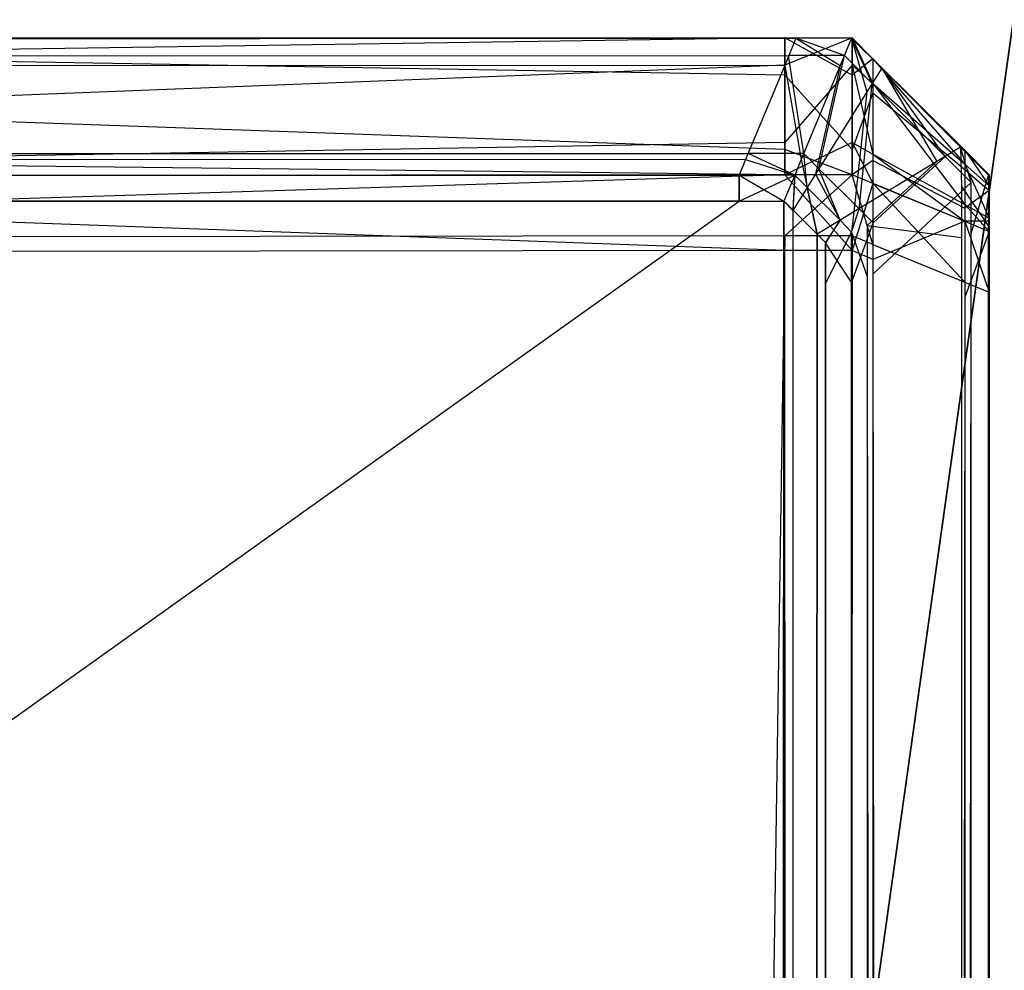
# Model space of a CAD drawing. Extents: x 0 to 0.8, y -0.501 to 0.
# Tile 103 of 105: x 0.79446 to 0.79806, y -0.00666 to -0.0032. Entities that reach past the tile are written whole.
import ezdxf

# ---------------------------------------------------------------- set-up
doc = ezdxf.new("R2010")
doc.units = 0
for name, color, linetype in [('L1_KORPUS3_0', 7, 'CONTINUOUS'), ('L2_KORPUS3_2', 7, 'CONTINUOUS'), ('L9_ABDECKPL_0___REPLACEMTFOREMP', 7, 'CONTINUOUS')]:
    doc.layers.add(name, color=color, linetype=linetype)

msp = doc.modelspace()

# ---------------------------------------------------------------- linework, layer by layer
at = {"layer": 'L1_KORPUS3_0', "color": 8, "invisible_edges": 14}
for points in [[(0.789885, -0.00327, 0.007872), (0.797254, -0.003262, 0.007621), (0.789885, -0.00327, 0.007621), (0.789885, -0.00327, 0.007872)], [(0.797254, -0.003262, 0.007872), (0.797254, -0.003262, 0.007621), (0.789885, -0.00327, 0.007872), (0.797254, -0.003262, 0.007872)], [(0.789885, -0.00327, 0.589853), (0.797254, -0.003262, 0.007872), (0.789885, -0.00327, 0.007872), (0.789885, -0.00327, 0.589853)], [(0.797254, -0.003262, 0.589853), (0.797254, -0.003262, 0.007872), (0.789885, -0.00327, 0.589853), (0.797254, -0.003262, 0.589853)], [(0.789885, -0.00327, 0.590124), (0.797254, -0.003262, 0.589853), (0.789885, -0.00327, 0.589853), (0.789885, -0.00327, 0.590124)], [(0.797254, -0.003262, 0.590124), (0.797254, -0.003262, 0.589853), (0.789885, -0.00327, 0.590124), (0.797254, -0.003262, 0.590124)], [(0.797254, -0.003398, 0.590261), (0.797254, -0.003262, 0.590124), (0.789885, -0.00327, 0.590124), (0.797254, -0.003398, 0.590261)], [(0.797254, -0.003262, 0.007621), (0.789885, -0.003369, 0.007522), (0.789885, -0.00327, 0.007621), (0.797254, -0.003262, 0.007621)], [(0.797254, -0.003262, 0.007621), (0.797254, -0.003361, 0.007522), (0.789885, -0.003369, 0.007522), (0.797254, -0.003262, 0.007621)], [(0.7975, -0.003262, 0.007621), (0.797254, -0.003361, 0.007522), (0.797254, -0.003262, 0.007621), (0.7975, -0.003262, 0.007621)], [(0.7975, -0.003262, 0.007621), (0.7975, -0.003361, 0.007522), (0.797254, -0.003361, 0.007522), (0.7975, -0.003262, 0.007621)], [(0.7975, -0.003398, 0.590261), (0.7975, -0.003262, 0.590124), (0.797254, -0.003262, 0.590124), (0.7975, -0.003398, 0.590261)], [(0.7975, -0.003398, 0.590261), (0.797254, -0.003262, 0.590124), (0.797254, -0.003398, 0.590261), (0.7975, -0.003398, 0.590261)], [(0.797254, -0.003262, 0.590124), (0.7975, -0.003262, 0.589853), (0.797254, -0.003262, 0.589853), (0.797254, -0.003262, 0.590124)], [(0.7975, -0.003262, 0.590124), (0.7975, -0.003262, 0.589853), (0.797254, -0.003262, 0.590124), (0.7975, -0.003262, 0.590124)], [(0.797254, -0.003262, 0.589853), (0.7975, -0.003262, 0.007872), (0.797254, -0.003262, 0.007872), (0.797254, -0.003262, 0.589853)], [(0.7975, -0.003262, 0.589853), (0.7975, -0.003262, 0.007872), (0.797254, -0.003262, 0.589853), (0.7975, -0.003262, 0.589853)], [(0.797254, -0.003262, 0.007872), (0.7975, -0.003262, 0.007621), (0.797254, -0.003262, 0.007621), (0.797254, -0.003262, 0.007872)], [(0.7975, -0.003262, 0.007872), (0.7975, -0.003262, 0.007621), (0.797254, -0.003262, 0.007872), (0.7975, -0.003262, 0.007872)], [(0.7975, -0.003262, 0.007621), (0.797576, -0.003428, 0.007562), (0.7975, -0.003361, 0.007522), (0.7975, -0.003262, 0.007621)], [(0.7975, -0.003262, 0.007621), (0.797576, -0.003338, 0.007653), (0.797576, -0.003428, 0.007562), (0.7975, -0.003262, 0.007621)], [(0.797576, -0.003338, 0.007903), (0.797576, -0.003338, 0.007653), (0.7975, -0.003262, 0.007872), (0.797576, -0.003338, 0.007903)], [(0.7975, -0.003262, 0.007872), (0.797576, -0.003338, 0.007653), (0.7975, -0.003262, 0.007621), (0.7975, -0.003262, 0.007872)], [(0.7975, -0.003262, 0.590124), (0.797576, -0.003338, 0.590092), (0.797576, -0.003338, 0.589821), (0.7975, -0.003262, 0.590124)], [(0.7975, -0.003262, 0.590124), (0.797576, -0.003338, 0.589821), (0.7975, -0.003262, 0.589853), (0.7975, -0.003262, 0.590124)], [(0.7975, -0.003262, 0.589853), (0.797576, -0.003338, 0.589821), (0.797576, -0.003338, 0.007903), (0.7975, -0.003262, 0.589853)], [(0.7975, -0.003262, 0.589853), (0.797576, -0.003338, 0.007903), (0.7975, -0.003262, 0.007872), (0.7975, -0.003262, 0.589853)], [(0.7975, -0.003262, 0.590124), (0.7975, -0.003398, 0.590261), (0.797576, -0.003338, 0.590092), (0.7975, -0.003262, 0.590124)], [(0.797254, -0.003398, 0.590261), (0.789885, -0.00327, 0.590124), (0.789885, -0.003407, 0.590261), (0.797254, -0.003398, 0.590261)], [(0.797576, -0.003338, 0.590092), (0.7975, -0.003398, 0.590261), (0.797576, -0.003462, 0.590217), (0.797576, -0.003338, 0.590092)], [(0.797576, -0.003338, 0.589821), (0.797911, -0.003672, 0.589683), (0.797911, -0.003672, 0.008042), (0.797576, -0.003338, 0.589821)], [(0.797576, -0.003338, 0.589821), (0.797911, -0.003672, 0.008042), (0.797576, -0.003338, 0.007903), (0.797576, -0.003338, 0.589821)], [(0.797576, -0.003338, 0.590092), (0.797911, -0.003672, 0.589954), (0.797911, -0.003672, 0.589683), (0.797576, -0.003338, 0.590092)], [(0.797576, -0.003338, 0.590092), (0.797911, -0.003672, 0.589683), (0.797576, -0.003338, 0.589821), (0.797576, -0.003338, 0.590092)], [(0.797911, -0.003672, 0.008042), (0.797911, -0.003672, 0.007791), (0.797576, -0.003338, 0.007903), (0.797911, -0.003672, 0.008042)], [(0.797576, -0.003338, 0.007903), (0.797911, -0.003672, 0.007791), (0.797576, -0.003338, 0.007653), (0.797576, -0.003338, 0.007903)], [(0.797576, -0.003338, 0.007653), (0.797911, -0.003723, 0.00774), (0.797576, -0.003428, 0.007562), (0.797576, -0.003338, 0.007653)], [(0.797576, -0.003338, 0.007653), (0.797911, -0.003672, 0.007791), (0.797911, -0.003723, 0.00774), (0.797576, -0.003338, 0.007653)], [(0.797576, -0.003338, 0.590092), (0.797576, -0.003462, 0.590217), (0.797911, -0.003672, 0.589954), (0.797576, -0.003338, 0.590092)], [(0.797254, -0.003361, 0.007522), (0.789885, -0.003652, 0.007239), (0.789885, -0.003369, 0.007522), (0.797254, -0.003361, 0.007522)], [(0.797254, -0.003361, 0.007522), (0.797254, -0.003644, 0.007239), (0.789885, -0.003652, 0.007239), (0.797254, -0.003361, 0.007522)], [(0.7975, -0.003361, 0.007522), (0.797254, -0.003644, 0.007239), (0.797254, -0.003361, 0.007522), (0.7975, -0.003361, 0.007522)], [(0.7975, -0.003361, 0.007522), (0.7975, -0.003644, 0.007239), (0.797254, -0.003644, 0.007239), (0.7975, -0.003361, 0.007522)], [(0.7975, -0.003361, 0.007522), (0.797576, -0.003686, 0.007304), (0.7975, -0.003644, 0.007239), (0.7975, -0.003361, 0.007522)], [(0.7975, -0.003361, 0.007522), (0.797576, -0.003428, 0.007562), (0.797576, -0.003686, 0.007304), (0.7975, -0.003361, 0.007522)], [(0.797254, -0.003669, 0.590532), (0.797254, -0.003398, 0.590261), (0.789885, -0.003407, 0.590261), (0.797254, -0.003669, 0.590532)], [(0.797254, -0.003669, 0.590532), (0.789885, -0.003407, 0.590261), (0.789885, -0.003678, 0.590532), (0.797254, -0.003669, 0.590532)], [(0.7975, -0.003669, 0.590532), (0.7975, -0.003398, 0.590261), (0.797254, -0.003398, 0.590261), (0.7975, -0.003669, 0.590532)], [(0.7975, -0.003669, 0.590532), (0.797254, -0.003398, 0.590261), (0.797254, -0.003669, 0.590532), (0.7975, -0.003669, 0.590532)], [(0.7975, -0.003398, 0.590261), (0.7975, -0.003669, 0.590532), (0.797576, -0.003462, 0.590217), (0.7975, -0.003398, 0.590261)], [(0.797576, -0.003428, 0.007562), (0.797911, -0.00387, 0.007593), (0.797576, -0.003686, 0.007304), (0.797576, -0.003428, 0.007562)], [(0.797576, -0.003428, 0.007562), (0.797911, -0.003723, 0.00774), (0.797911, -0.00387, 0.007593), (0.797576, -0.003428, 0.007562)], [(0.797576, -0.003462, 0.590217), (0.7975, -0.003669, 0.590532), (0.797576, -0.003709, 0.590464), (0.797576, -0.003462, 0.590217)], [(0.797576, -0.003462, 0.590217), (0.797576, -0.003709, 0.590464), (0.797911, -0.003742, 0.590025), (0.797576, -0.003462, 0.590217)], [(0.797576, -0.003462, 0.590217), (0.797911, -0.003742, 0.590025), (0.797911, -0.003672, 0.589954), (0.797576, -0.003462, 0.590217)], [(0.797254, -0.003644, 0.007239), (0.789885, -0.003769, 0.007121), (0.789885, -0.003652, 0.007239), (0.797254, -0.003644, 0.007239)], [(0.797254, -0.003644, 0.007239), (0.797254, -0.003761, 0.007121), (0.789885, -0.003769, 0.007121), (0.797254, -0.003644, 0.007239)], [(0.7975, -0.003644, 0.007239), (0.797254, -0.003761, 0.007121), (0.797254, -0.003644, 0.007239), (0.7975, -0.003644, 0.007239)], [(0.7975, -0.003644, 0.007239), (0.7975, -0.003761, 0.007121), (0.797254, -0.003761, 0.007121), (0.7975, -0.003644, 0.007239)], [(0.7975, -0.003644, 0.007239), (0.797576, -0.003792, 0.007197), (0.7975, -0.003761, 0.007121), (0.7975, -0.003644, 0.007239)], [(0.7975, -0.003644, 0.007239), (0.797576, -0.003686, 0.007304), (0.797576, -0.003792, 0.007197), (0.7975, -0.003644, 0.007239)], [(0.797254, -0.003761, 0.590624), (0.797254, -0.003669, 0.590532), (0.789885, -0.003678, 0.590532), (0.797254, -0.003761, 0.590624)], [(0.797254, -0.003761, 0.590624), (0.789885, -0.003678, 0.590532), (0.789885, -0.003769, 0.590624), (0.797254, -0.003761, 0.590624)], [(0.7975, -0.003761, 0.590624), (0.7975, -0.003669, 0.590532), (0.797254, -0.003669, 0.590532), (0.7975, -0.003761, 0.590624)], [(0.7975, -0.003761, 0.590624), (0.797254, -0.003669, 0.590532), (0.797254, -0.003761, 0.590624), (0.7975, -0.003761, 0.590624)], [(0.7975, -0.003669, 0.590532), (0.7975, -0.003761, 0.590624), (0.797576, -0.003709, 0.590464), (0.7975, -0.003669, 0.590532)], [(0.797576, -0.003686, 0.007304), (0.797911, -0.003931, 0.007532), (0.797576, -0.003792, 0.007197), (0.797576, -0.003686, 0.007304)], [(0.797576, -0.003686, 0.007304), (0.797911, -0.00387, 0.007593), (0.797911, -0.003931, 0.007532), (0.797576, -0.003686, 0.007304)], [(0.798, -0.003761, 0.008079), (0.798, -0.003761, 0.007828), (0.797911, -0.003672, 0.008042), (0.798, -0.003761, 0.008079)], [(0.797911, -0.003672, 0.008042), (0.798, -0.003761, 0.007828), (0.797911, -0.003672, 0.007791), (0.797911, -0.003672, 0.008042)], [(0.797911, -0.003672, 0.589954), (0.798, -0.003761, 0.589917), (0.798, -0.003761, 0.589646), (0.797911, -0.003672, 0.589954)], [(0.797911, -0.003672, 0.589683), (0.797911, -0.003672, 0.589954), (0.798, -0.003761, 0.589646), (0.797911, -0.003672, 0.589683)], [(0.797911, -0.003672, 0.589683), (0.798, -0.003761, 0.589646), (0.798, -0.003761, 0.008079), (0.797911, -0.003672, 0.589683)], [(0.797911, -0.003672, 0.589683), (0.798, -0.003761, 0.008079), (0.797911, -0.003672, 0.008042), (0.797911, -0.003672, 0.589683)], [(0.797911, -0.003672, 0.007791), (0.798, -0.003802, 0.007787), (0.797911, -0.003723, 0.00774), (0.797911, -0.003672, 0.007791)], [(0.797911, -0.003672, 0.007791), (0.798, -0.003761, 0.007828), (0.798, -0.003802, 0.007787), (0.797911, -0.003672, 0.007791)], [(0.797911, -0.003672, 0.589954), (0.797911, -0.003742, 0.590025), (0.798, -0.003761, 0.589917), (0.797911, -0.003672, 0.589954)], [(0.797576, -0.003709, 0.590464), (0.7975, -0.003761, 0.590624), (0.797576, -0.003793, 0.590548), (0.797576, -0.003709, 0.590464)], [(0.797576, -0.003709, 0.590464), (0.797576, -0.003793, 0.590548), (0.797911, -0.003883, 0.590166), (0.797576, -0.003709, 0.590464)], [(0.797576, -0.003709, 0.590464), (0.797911, -0.003883, 0.590166), (0.797911, -0.003742, 0.590025), (0.797576, -0.003709, 0.590464)], [(0.797911, -0.003723, 0.00774), (0.798, -0.003919, 0.00767), (0.797911, -0.00387, 0.007593), (0.797911, -0.003723, 0.00774)], [(0.797911, -0.003723, 0.00774), (0.798, -0.003802, 0.007787), (0.798, -0.003919, 0.00767), (0.797911, -0.003723, 0.00774)], [(0.797254, -0.003984, 0.007121), (0.789885, -0.003992, 0.007121), (0.797254, -0.003761, 0.007121), (0.797254, -0.003984, 0.007121)], [(0.797254, -0.003761, 0.007121), (0.789885, -0.003992, 0.007121), (0.789885, -0.003769, 0.007121), (0.797254, -0.003761, 0.007121)], [(0.797254, -0.003761, 0.590624), (0.789885, -0.003769, 0.590624), (0.797254, -0.004038, 0.590624), (0.797254, -0.003761, 0.590624)], [(0.797254, -0.004038, 0.590624), (0.789885, -0.003769, 0.590624), (0.789885, -0.004047, 0.590624), (0.797254, -0.004038, 0.590624)], [(0.7975, -0.004038, 0.590624), (0.797254, -0.003761, 0.590624), (0.797254, -0.004038, 0.590624), (0.7975, -0.004038, 0.590624)], [(0.7975, -0.003761, 0.590624), (0.797254, -0.003761, 0.590624), (0.7975, -0.004038, 0.590624), (0.7975, -0.003761, 0.590624)], [(0.7975, -0.003984, 0.007121), (0.797254, -0.003984, 0.007121), (0.7975, -0.003761, 0.007121), (0.7975, -0.003984, 0.007121)], [(0.7975, -0.003761, 0.007121), (0.797254, -0.003984, 0.007121), (0.797254, -0.003761, 0.007121), (0.7975, -0.003761, 0.007121)], [(0.797576, -0.004015, 0.007197), (0.7975, -0.003984, 0.007121), (0.7975, -0.003761, 0.007121), (0.797576, -0.004015, 0.007197)], [(0.797576, -0.004015, 0.007197), (0.7975, -0.003761, 0.007121), (0.797576, -0.003792, 0.007197), (0.797576, -0.004015, 0.007197)], [(0.797576, -0.003793, 0.590548), (0.7975, -0.003761, 0.590624), (0.7975, -0.004038, 0.590624), (0.797576, -0.003793, 0.590548)], [(0.797911, -0.003742, 0.590025), (0.797911, -0.003883, 0.590166), (0.798, -0.003818, 0.589973), (0.797911, -0.003742, 0.590025)], [(0.797911, -0.003742, 0.590025), (0.798, -0.003818, 0.589973), (0.798, -0.003761, 0.589917), (0.797911, -0.003742, 0.590025)], [(0.798, -0.003761, 0.008079), (0.798, -0.003761, 0.589646), (0.798, -0.003882, 0.008079), (0.798, -0.003761, 0.008079)], [(0.798, -0.003761, 0.589646), (0.798, -0.003882, 0.589646), (0.798, -0.003882, 0.008079), (0.798, -0.003761, 0.589646)], [(0.798, -0.003761, 0.007828), (0.798, -0.003909, 0.007852), (0.798, -0.003802, 0.007787), (0.798, -0.003761, 0.007828)], [(0.798, -0.003761, 0.007828), (0.798, -0.003882, 0.007879), (0.798, -0.003909, 0.007852), (0.798, -0.003761, 0.007828)], [(0.798, -0.003761, 0.589646), (0.798, -0.003761, 0.589917), (0.798, -0.003882, 0.589646), (0.798, -0.003761, 0.589646)], [(0.798, -0.003761, 0.589917), (0.798, -0.003882, 0.589866), (0.798, -0.003882, 0.589646), (0.798, -0.003761, 0.589917)], [(0.798, -0.003761, 0.007828), (0.798, -0.003761, 0.008079), (0.798, -0.003882, 0.007879), (0.798, -0.003761, 0.007828)], [(0.798, -0.003761, 0.008079), (0.798, -0.003882, 0.008079), (0.798, -0.003882, 0.007879), (0.798, -0.003761, 0.008079)], [(0.798, -0.003761, 0.589917), (0.798, -0.003818, 0.589973), (0.798, -0.003882, 0.589866), (0.798, -0.003761, 0.589917)], [(0.797576, -0.003793, 0.590548), (0.7975, -0.004038, 0.590624), (0.797576, -0.00407, 0.590548), (0.797576, -0.003793, 0.590548)], [(0.797576, -0.003792, 0.007197), (0.797911, -0.004153, 0.007532), (0.797576, -0.004015, 0.007197), (0.797576, -0.003792, 0.007197)], [(0.797576, -0.003792, 0.007197), (0.797911, -0.003931, 0.007532), (0.797911, -0.004153, 0.007532), (0.797576, -0.003792, 0.007197)], [(0.797576, -0.003793, 0.590548), (0.797576, -0.00407, 0.590548), (0.797911, -0.003931, 0.590214), (0.797576, -0.003793, 0.590548)], [(0.797576, -0.003793, 0.590548), (0.797911, -0.003931, 0.590214), (0.797911, -0.003883, 0.590166), (0.797576, -0.003793, 0.590548)], [(0.798, -0.003802, 0.007787), (0.798, -0.003986, 0.007775), (0.798, -0.003919, 0.00767), (0.798, -0.003802, 0.007787)], [(0.798, -0.003802, 0.007787), (0.798, -0.003909, 0.007852), (0.798, -0.003986, 0.007775), (0.798, -0.003802, 0.007787)], [(0.798, -0.003818, 0.589973), (0.797911, -0.003883, 0.590166), (0.798, -0.00393, 0.590086), (0.798, -0.003818, 0.589973)], [(0.798, -0.003818, 0.589973), (0.798, -0.00393, 0.590086), (0.798, -0.00392, 0.589904), (0.798, -0.003818, 0.589973)], [(0.798, -0.003818, 0.589973), (0.798, -0.00392, 0.589904), (0.798, -0.003882, 0.589866), (0.798, -0.003818, 0.589973)], [(0.797911, -0.00387, 0.007593), (0.798, -0.003968, 0.007621), (0.797911, -0.003931, 0.007532), (0.797911, -0.00387, 0.007593)], [(0.797911, -0.00387, 0.007593), (0.798, -0.003919, 0.00767), (0.798, -0.003968, 0.007621), (0.797911, -0.00387, 0.007593)], [(0.797911, -0.003883, 0.590166), (0.797911, -0.003931, 0.590214), (0.798, -0.00393, 0.590086), (0.797911, -0.003883, 0.590166)], [(0.798, -0.003882, 0.007879), (0.798, -0.003882, 0.008079), (0.798, -0.003909, 0.007852), (0.798, -0.003882, 0.007879)], [(0.798, -0.003882, 0.589646), (0.798, -0.003882, 0.589866), (0.798, -0.00392, 0.589904), (0.798, -0.003882, 0.589646)], [(0.798, -0.003882, 0.008079), (0.798, -0.003986, 0.007775), (0.798, -0.003909, 0.007852), (0.798, -0.003882, 0.008079)], [(0.798, -0.003882, 0.008079), (0.798, -0.003882, 0.589646), (0.798, -0.00392, 0.589904), (0.798, -0.003882, 0.008079)], [(0.798, -0.003882, 0.008079), (0.798, -0.500416, 0.007743), (0.798, -0.003986, 0.007775), (0.798, -0.003882, 0.008079)], [(0.798, -0.003882, 0.008079), (0.798, -0.00392, 0.589904), (0.798, -0.004245, 0.590002), (0.798, -0.003882, 0.008079)], [(0.798, -0.003882, 0.008079), (0.798, -0.004245, 0.590002), (0.798, -0.500416, 0.007743), (0.798, -0.003882, 0.008079)], [(0.797911, -0.003931, 0.590214), (0.797576, -0.00407, 0.590548), (0.797911, -0.004208, 0.590214), (0.797911, -0.003931, 0.590214)], [(0.798, -0.00393, 0.590086), (0.797911, -0.003931, 0.590214), (0.798, -0.003968, 0.590124), (0.798, -0.00393, 0.590086)], [(0.797911, -0.003931, 0.590214), (0.797911, -0.004208, 0.590214), (0.798, -0.003968, 0.590124), (0.797911, -0.003931, 0.590214)], [(0.797911, -0.003931, 0.007532), (0.798, -0.00419, 0.007621), (0.797911, -0.004153, 0.007532), (0.797911, -0.003931, 0.007532)], [(0.797911, -0.003931, 0.007532), (0.798, -0.003968, 0.007621), (0.798, -0.00419, 0.007621), (0.797911, -0.003931, 0.007532)], [(0.798, -0.003919, 0.00767), (0.798, -0.004018, 0.007743), (0.798, -0.003968, 0.007621), (0.798, -0.003919, 0.00767)], [(0.798, -0.003919, 0.00767), (0.798, -0.003986, 0.007775), (0.798, -0.004018, 0.007743), (0.798, -0.003919, 0.00767)], [(0.798, -0.00392, 0.589904), (0.798, -0.003993, 0.589977), (0.798, -0.004245, 0.590002), (0.798, -0.00392, 0.589904)], [(0.798, -0.00392, 0.589904), (0.798, -0.00393, 0.590086), (0.798, -0.003993, 0.589977), (0.798, -0.00392, 0.589904)], [(0.798, -0.00393, 0.590086), (0.798, -0.003968, 0.590124), (0.798, -0.003993, 0.589977), (0.798, -0.00393, 0.590086)], [(0.797254, -0.500622, 0.007121), (0.789885, -0.500622, 0.007121), (0.797254, -0.003984, 0.007121), (0.797254, -0.500622, 0.007121)], [(0.797254, -0.003984, 0.007121), (0.789885, -0.500622, 0.007121), (0.789885, -0.003992, 0.007121), (0.797254, -0.003984, 0.007121)], [(0.7975, -0.500622, 0.007121), (0.797254, -0.500622, 0.007121), (0.7975, -0.003984, 0.007121), (0.7975, -0.500622, 0.007121)], [(0.7975, -0.003984, 0.007121), (0.797254, -0.500622, 0.007121), (0.797254, -0.003984, 0.007121), (0.7975, -0.003984, 0.007121)], [(0.797576, -0.500591, 0.007197), (0.7975, -0.500622, 0.007121), (0.7975, -0.003984, 0.007121), (0.797576, -0.500591, 0.007197)], [(0.797576, -0.500591, 0.007197), (0.7975, -0.003984, 0.007121), (0.797576, -0.004015, 0.007197), (0.797576, -0.500591, 0.007197)], [(0.798, -0.003968, 0.590124), (0.797911, -0.004208, 0.590214), (0.798, -0.004245, 0.590124), (0.798, -0.003968, 0.590124)], [(0.798, -0.003968, 0.590124), (0.798, -0.004245, 0.590124), (0.798, -0.004018, 0.590002), (0.798, -0.003968, 0.590124)], [(0.798, -0.003968, 0.590124), (0.798, -0.004018, 0.590002), (0.798, -0.003993, 0.589977), (0.798, -0.003968, 0.590124)], [(0.798, -0.003968, 0.007621), (0.798, -0.00419, 0.007743), (0.798, -0.00419, 0.007621), (0.798, -0.003968, 0.007621)], [(0.798, -0.003968, 0.007621), (0.798, -0.004018, 0.007743), (0.798, -0.00419, 0.007743), (0.798, -0.003968, 0.007621)], [(0.798, -0.003986, 0.007775), (0.798, -0.00419, 0.007743), (0.798, -0.004018, 0.007743), (0.798, -0.003986, 0.007775)], [(0.798, -0.003986, 0.007775), (0.798, -0.500416, 0.007743), (0.798, -0.00419, 0.007743), (0.798, -0.003986, 0.007775)], [(0.797576, -0.004015, 0.007197), (0.797911, -0.500453, 0.007532), (0.797576, -0.500591, 0.007197), (0.797576, -0.004015, 0.007197)], [(0.797576, -0.004015, 0.007197), (0.797911, -0.004153, 0.007532), (0.797911, -0.500453, 0.007532), (0.797576, -0.004015, 0.007197)], [(0.798, -0.003993, 0.589977), (0.798, -0.004018, 0.590002), (0.798, -0.004245, 0.590002), (0.798, -0.003993, 0.589977)], [(0.798, -0.004018, 0.590002), (0.798, -0.004245, 0.590124), (0.798, -0.004245, 0.590002), (0.798, -0.004018, 0.590002)], [(0.797254, -0.004038, 0.590624), (0.789885, -0.004047, 0.590624), (0.797254, -0.500575, 0.590624), (0.797254, -0.004038, 0.590624)], [(0.797254, -0.500575, 0.590624), (0.789885, -0.004047, 0.590624), (0.789885, -0.500575, 0.590624), (0.797254, -0.500575, 0.590624)], [(0.7975, -0.500575, 0.590624), (0.797254, -0.004038, 0.590624), (0.797254, -0.500575, 0.590624), (0.7975, -0.500575, 0.590624)], [(0.7975, -0.004038, 0.590624), (0.797254, -0.004038, 0.590624), (0.7975, -0.500575, 0.590624), (0.7975, -0.004038, 0.590624)], [(0.797576, -0.00407, 0.590548), (0.7975, -0.004038, 0.590624), (0.7975, -0.500575, 0.590624), (0.797576, -0.00407, 0.590548)], [(0.797576, -0.00407, 0.590548), (0.7975, -0.500575, 0.590624), (0.797576, -0.500543, 0.590548), (0.797576, -0.00407, 0.590548)], [(0.797576, -0.00407, 0.590548), (0.797576, -0.500543, 0.590548), (0.797911, -0.004208, 0.590214), (0.797576, -0.00407, 0.590548)], [(0.797911, -0.004153, 0.007532), (0.798, -0.500416, 0.007621), (0.797911, -0.500453, 0.007532), (0.797911, -0.004153, 0.007532)], [(0.797911, -0.004153, 0.007532), (0.798, -0.00419, 0.007621), (0.798, -0.500416, 0.007621), (0.797911, -0.004153, 0.007532)], [(0.798, -0.00419, 0.007621), (0.798, -0.500416, 0.007743), (0.798, -0.500416, 0.007621), (0.798, -0.00419, 0.007621)], [(0.798, -0.00419, 0.007621), (0.798, -0.00419, 0.007743), (0.798, -0.500416, 0.007743), (0.798, -0.00419, 0.007621)], [(0.797911, -0.004208, 0.590214), (0.797576, -0.500543, 0.590548), (0.797911, -0.500405, 0.590213), (0.797911, -0.004208, 0.590214)], [(0.797911, -0.004208, 0.590214), (0.797911, -0.500405, 0.590213), (0.798, -0.004245, 0.590124), (0.797911, -0.004208, 0.590214)], [(0.798, -0.004245, 0.590124), (0.797911, -0.500405, 0.590213), (0.798, -0.500368, 0.590124), (0.798, -0.004245, 0.590124)], [(0.798, -0.004245, 0.590002), (0.798, -0.500368, 0.590002), (0.798, -0.500545, 0.589962), (0.798, -0.004245, 0.590002)], [(0.798, -0.004245, 0.590002), (0.798, -0.500545, 0.589962), (0.798, -0.500641, 0.589682), (0.798, -0.004245, 0.590002)], [(0.798, -0.004245, 0.590002), (0.798, -0.500641, 0.589682), (0.798, -0.500416, 0.007743), (0.798, -0.004245, 0.590002)], [(0.798, -0.004245, 0.590002), (0.798, -0.004245, 0.590124), (0.798, -0.500368, 0.590124), (0.798, -0.004245, 0.590002)], [(0.798, -0.004245, 0.590002), (0.798, -0.500368, 0.590124), (0.798, -0.500368, 0.590002), (0.798, -0.004245, 0.590002)]]:
    msp.add_3dface(points, dxfattribs=at)
at = {"layer": 'L2_KORPUS3_2', "color": 8}
for points, invisible_edges in [([(0.797254, -0.003362, 0.007289), (0.1, -0.003263, 0.00719), (0.1, -0.003362, 0.007289), (0.797254, -0.003362, 0.007289)], 13), ([(0.1, -0.003263, 0.00719), (0.797254, -0.003362, 0.007289), (0.797295, -0.003263, 0.00719), (0.1, -0.003263, 0.00719)], 14), ([(0.1, -0.003263, 0.000565), (0.797295, -0.003263, 0.007018), (0.797295, -0.003263, 0.000565), (0.1, -0.003263, 0.000565)], 13), ([(0.797295, -0.003263, 0.007018), (0.1, -0.003263, 0.000565), (0.1, -0.003263, 0.007018), (0.797295, -0.003263, 0.007018)], 14), ([(0.1, -0.003263, 0.007018), (0.797295, -0.003263, 0.00719), (0.797295, -0.003263, 0.007018), (0.1, -0.003263, 0.007018)], 13), ([(0.797295, -0.003263, 0.00719), (0.1, -0.003263, 0.007018), (0.1, -0.003263, 0.00719), (0.797295, -0.003263, 0.00719)], 14), ([(0.797295, -0.003263, 0.0005), (0.1, -0.003326, 0.000436), (0.1, -0.003263, 0.0005), (0.797295, -0.003263, 0.0005)], 13), ([(0.1, -0.003326, 0.000436), (0.797295, -0.003263, 0.0005), (0.797268, -0.003326, 0.000436), (0.1, -0.003326, 0.000436)], 14), ([(0.1, -0.003263, 0.0005), (0.797295, -0.003263, 0.000565), (0.797295, -0.003263, 0.0005), (0.1, -0.003263, 0.0005)], 13), ([(0.797295, -0.003263, 0.000565), (0.1, -0.003263, 0.0005), (0.1, -0.003263, 0.000565), (0.797295, -0.003263, 0.000565)], 14), ([(0.797457, -0.003362, 0.007289), (0.797295, -0.003263, 0.00719), (0.797254, -0.003362, 0.007289), (0.797457, -0.003362, 0.007289)], 13), ([(0.797295, -0.003263, 0.0005), (0.797472, -0.003326, 0.000436), (0.797268, -0.003326, 0.000436), (0.797295, -0.003263, 0.0005)], 13), ([(0.797295, -0.003263, 0.00719), (0.797457, -0.003362, 0.007289), (0.797498, -0.003263, 0.00719), (0.797295, -0.003263, 0.00719)], 14), ([(0.797295, -0.003263, 0.007018), (0.797498, -0.003263, 0.000565), (0.797295, -0.003263, 0.000565), (0.797295, -0.003263, 0.007018)], 13), ([(0.797498, -0.003263, 0.000565), (0.797295, -0.003263, 0.007018), (0.797498, -0.003263, 0.007018), (0.797498, -0.003263, 0.000565)], 14), ([(0.797295, -0.003263, 0.00719), (0.797498, -0.003263, 0.007018), (0.797295, -0.003263, 0.007018), (0.797295, -0.003263, 0.00719)], 13), ([(0.797498, -0.003263, 0.007018), (0.797295, -0.003263, 0.00719), (0.797498, -0.003263, 0.00719), (0.797498, -0.003263, 0.007018)], 14), ([(0.797295, -0.003263, 0.000565), (0.797498, -0.003263, 0.0005), (0.797295, -0.003263, 0.0005), (0.797295, -0.003263, 0.000565)], 13), ([(0.797498, -0.003263, 0.0005), (0.797295, -0.003263, 0.000565), (0.797498, -0.003263, 0.000565), (0.797498, -0.003263, 0.0005)], 14), ([(0.797472, -0.003326, 0.000436), (0.797295, -0.003263, 0.0005), (0.797498, -0.003263, 0.0005), (0.797472, -0.003326, 0.000436)], 14), ([(0.797554, -0.003459, 0.007289), (0.797498, -0.003263, 0.00719), (0.797457, -0.003362, 0.007289), (0.797554, -0.003459, 0.007289)], 13), ([(0.797498, -0.003263, 0.0005), (0.797573, -0.003428, 0.000436), (0.797472, -0.003326, 0.000436), (0.797498, -0.003263, 0.0005)], 13), ([(0.797573, -0.003428, 0.000436), (0.797498, -0.003263, 0.0005), (0.797608, -0.003372, 0.0005), (0.797573, -0.003428, 0.000436)], 14), ([(0.797498, -0.003263, 0.0005), (0.797608, -0.003372, 0.000565), (0.797608, -0.003372, 0.0005), (0.797498, -0.003263, 0.0005)], 13), ([(0.797608, -0.003372, 0.000565), (0.797498, -0.003263, 0.0005), (0.797498, -0.003263, 0.000565), (0.797608, -0.003372, 0.000565)], 14), ([(0.797498, -0.003263, 0.000565), (0.797608, -0.003372, 0.007018), (0.797608, -0.003372, 0.000565), (0.797498, -0.003263, 0.000565)], 13), ([(0.797608, -0.003372, 0.007018), (0.797498, -0.003263, 0.000565), (0.797498, -0.003263, 0.007018), (0.797608, -0.003372, 0.007018)], 14), ([(0.797498, -0.003263, 0.00719), (0.797554, -0.003459, 0.007289), (0.797608, -0.003372, 0.00719), (0.797498, -0.003263, 0.00719)], 14), ([(0.797498, -0.003263, 0.007018), (0.797608, -0.003372, 0.00719), (0.797608, -0.003372, 0.007018), (0.797498, -0.003263, 0.007018)], 13), ([(0.797608, -0.003372, 0.00719), (0.797498, -0.003263, 0.007018), (0.797498, -0.003263, 0.00719), (0.797608, -0.003372, 0.00719)], 14), ([(0.797268, -0.003326, 0.000436), (0.1, -0.003683, 0.00008), (0.1, -0.003326, 0.000436), (0.797268, -0.003326, 0.000436)], 13), ([(0.1, -0.003683, 0.00008), (0.797268, -0.003326, 0.000436), (0.797121, -0.003683, 0.000079), (0.1, -0.003683, 0.00008)], 14), ([(0.797268, -0.003326, 0.000436), (0.797324, -0.003683, 0.000079), (0.797121, -0.003683, 0.000079), (0.797268, -0.003326, 0.000436)], 13), ([(0.797324, -0.003683, 0.000079), (0.797268, -0.003326, 0.000436), (0.797472, -0.003326, 0.000436), (0.797324, -0.003683, 0.000079)], 14), ([(0.797472, -0.003326, 0.000436), (0.797379, -0.003739, 0.000079), (0.797324, -0.003683, 0.000079), (0.797472, -0.003326, 0.000436)], 13), ([(0.797379, -0.003739, 0.000079), (0.797472, -0.003326, 0.000436), (0.797573, -0.003428, 0.000436), (0.797379, -0.003739, 0.000079)], 14), ([(0.797111, -0.003706, 0.007633), (0.1, -0.003362, 0.007289), (0.1, -0.003706, 0.007633), (0.797111, -0.003706, 0.007633)], 13), ([(0.1, -0.003362, 0.007289), (0.797111, -0.003706, 0.007633), (0.797254, -0.003362, 0.007289), (0.1, -0.003362, 0.007289)], 14), ([(0.797314, -0.003706, 0.007633), (0.797254, -0.003362, 0.007289), (0.797111, -0.003706, 0.007633), (0.797314, -0.003706, 0.007633)], 13), ([(0.797254, -0.003362, 0.007289), (0.797314, -0.003706, 0.007633), (0.797457, -0.003362, 0.007289), (0.797254, -0.003362, 0.007289)], 14), ([(0.797367, -0.003759, 0.007633), (0.797457, -0.003362, 0.007289), (0.797314, -0.003706, 0.007633), (0.797367, -0.003759, 0.007633)], 13), ([(0.797457, -0.003362, 0.007289), (0.797367, -0.003759, 0.007633), (0.797554, -0.003459, 0.007289), (0.797457, -0.003362, 0.007289)], 14), ([(0.797809, -0.003713, 0.007289), (0.797608, -0.003372, 0.00719), (0.797554, -0.003459, 0.007289), (0.797809, -0.003713, 0.007289)], 13), ([(0.797608, -0.003372, 0.0005), (0.79784, -0.003695, 0.000436), (0.797573, -0.003428, 0.000436), (0.797608, -0.003372, 0.0005)], 13), ([(0.797608, -0.003372, 0.007018), (0.797896, -0.003661, 0.00719), (0.797896, -0.003661, 0.007018), (0.797608, -0.003372, 0.007018)], 13), ([(0.797896, -0.003661, 0.00719), (0.797608, -0.003372, 0.007018), (0.797608, -0.003372, 0.00719), (0.797896, -0.003661, 0.00719)], 14), ([(0.797608, -0.003372, 0.00719), (0.797809, -0.003713, 0.007289), (0.797896, -0.003661, 0.00719), (0.797608, -0.003372, 0.00719)], 14), ([(0.797608, -0.003372, 0.000565), (0.797896, -0.003661, 0.007018), (0.797896, -0.003661, 0.000565), (0.797608, -0.003372, 0.000565)], 13), ([(0.797896, -0.003661, 0.007018), (0.797608, -0.003372, 0.000565), (0.797608, -0.003372, 0.007018), (0.797896, -0.003661, 0.007018)], 14), ([(0.797608, -0.003372, 0.0005), (0.797896, -0.003661, 0.000565), (0.797896, -0.003661, 0.0005), (0.797608, -0.003372, 0.0005)], 13), ([(0.797896, -0.003661, 0.000565), (0.797608, -0.003372, 0.0005), (0.797608, -0.003372, 0.000565), (0.797896, -0.003661, 0.000565)], 14), ([(0.79784, -0.003695, 0.000436), (0.797608, -0.003372, 0.0005), (0.797896, -0.003661, 0.0005), (0.79784, -0.003695, 0.000436)], 14), ([(0.797573, -0.003428, 0.000436), (0.797526, -0.003885, 0.000079), (0.797379, -0.003739, 0.000079), (0.797573, -0.003428, 0.000436)], 13), ([(0.797526, -0.003885, 0.000079), (0.797573, -0.003428, 0.000436), (0.79784, -0.003695, 0.000436), (0.797526, -0.003885, 0.000079)], 14), ([(0.797506, -0.003897, 0.007633), (0.797554, -0.003459, 0.007289), (0.797367, -0.003759, 0.007633), (0.797506, -0.003897, 0.007633)], 13), ([(0.797554, -0.003459, 0.007289), (0.797506, -0.003897, 0.007633), (0.797809, -0.003713, 0.007289), (0.797554, -0.003459, 0.007289)], 14), ([(0.797899, -0.003804, 0.007289), (0.797896, -0.003661, 0.00719), (0.797809, -0.003713, 0.007289), (0.797899, -0.003804, 0.007289)], 13), ([(0.797896, -0.003661, 0.0005), (0.797934, -0.003789, 0.000436), (0.79784, -0.003695, 0.000436), (0.797896, -0.003661, 0.0005)], 13), ([(0.797896, -0.003661, 0.007018), (0.797998, -0.003763, 0.00719), (0.797998, -0.003763, 0.007018), (0.797896, -0.003661, 0.007018)], 13), ([(0.797998, -0.003763, 0.00719), (0.797896, -0.003661, 0.007018), (0.797896, -0.003661, 0.00719), (0.797998, -0.003763, 0.00719)], 14), ([(0.797896, -0.003661, 0.00719), (0.797899, -0.003804, 0.007289), (0.797998, -0.003763, 0.00719), (0.797896, -0.003661, 0.00719)], 14), ([(0.797896, -0.003661, 0.000565), (0.797998, -0.003763, 0.007018), (0.797998, -0.003763, 0.000565), (0.797896, -0.003661, 0.000565)], 13), ([(0.797998, -0.003763, 0.007018), (0.797896, -0.003661, 0.000565), (0.797896, -0.003661, 0.007018), (0.797998, -0.003763, 0.007018)], 14), ([(0.797896, -0.003661, 0.0005), (0.797998, -0.003763, 0.000565), (0.797998, -0.003763, 0.0005), (0.797896, -0.003661, 0.0005)], 13), ([(0.797998, -0.003763, 0.000565), (0.797896, -0.003661, 0.0005), (0.797896, -0.003661, 0.000565), (0.797998, -0.003763, 0.000565)], 14), ([(0.797934, -0.003789, 0.000436), (0.797896, -0.003661, 0.0005), (0.797998, -0.003763, 0.0005), (0.797934, -0.003789, 0.000436)], 14), ([(0.797121, -0.003683, 0.000079), (0.1, -0.003763), (0.1, -0.003683, 0.00008), (0.797121, -0.003683, 0.000079)], 13), ([(0.1, -0.003763), (0.797121, -0.003683, 0.000079), (0.797088, -0.003763), (0.1, -0.003763)], 14), ([(0.797121, -0.003683, 0.000079), (0.797291, -0.003763), (0.797088, -0.003763), (0.797121, -0.003683, 0.000079)], 13), ([(0.797291, -0.003763), (0.797121, -0.003683, 0.000079), (0.797324, -0.003683, 0.000079), (0.797291, -0.003763)], 14), ([(0.797324, -0.003683, 0.000079), (0.797336, -0.003808), (0.797291, -0.003763), (0.797324, -0.003683, 0.000079)], 13), ([(0.797336, -0.003808), (0.797324, -0.003683, 0.000079), (0.797379, -0.003739, 0.000079), (0.797336, -0.003808)], 14), ([(0.79784, -0.003695, 0.000436), (0.797577, -0.003937, 0.000079), (0.797526, -0.003885, 0.000079), (0.79784, -0.003695, 0.000436)], 13), ([(0.797577, -0.003937, 0.000079), (0.79784, -0.003695, 0.000436), (0.797934, -0.003789, 0.000436), (0.797577, -0.003937, 0.000079)], 14), ([(0.797088, -0.003763, 0.00769), (0.1, -0.003706, 0.007633), (0.1, -0.003763, 0.00769), (0.797088, -0.003763, 0.00769)], 13), ([(0.1, -0.003706, 0.007633), (0.797088, -0.003763, 0.00769), (0.797111, -0.003706, 0.007633), (0.1, -0.003706, 0.007633)], 14), ([(0.797291, -0.003763, 0.00769), (0.797111, -0.003706, 0.007633), (0.797088, -0.003763, 0.00769), (0.797291, -0.003763, 0.00769)], 13), ([(0.797111, -0.003706, 0.007633), (0.797291, -0.003763, 0.00769), (0.797314, -0.003706, 0.007633), (0.797111, -0.003706, 0.007633)], 14), ([(0.797336, -0.003808, 0.00769), (0.797314, -0.003706, 0.007633), (0.797291, -0.003763, 0.00769), (0.797336, -0.003808, 0.00769)], 13), ([(0.797314, -0.003706, 0.007633), (0.797336, -0.003808, 0.00769), (0.797367, -0.003759, 0.007633), (0.797314, -0.003706, 0.007633)], 14), ([(0.797555, -0.003946, 0.007633), (0.797809, -0.003713, 0.007289), (0.797506, -0.003897, 0.007633), (0.797555, -0.003946, 0.007633)], 13), ([(0.797809, -0.003713, 0.007289), (0.797555, -0.003946, 0.007633), (0.797899, -0.003804, 0.007289), (0.797809, -0.003713, 0.007289)], 14), ([(0.797088, -0.003763), (0.1, -0.003857), (0.1, -0.003763), (0.797088, -0.003763)], 13), ([(0.1, -0.003857), (0.797088, -0.003763), (0.797088, -0.003857), (0.1, -0.003857)], 14), ([(0.797088, -0.003858, 0.00769), (0.1, -0.003763, 0.00769), (0.1, -0.003858, 0.00769), (0.797088, -0.003858, 0.00769)], 13), ([(0.1, -0.003763, 0.00769), (0.797088, -0.003858, 0.00769), (0.797088, -0.003763, 0.00769), (0.1, -0.003763, 0.00769)], 14), ([(0.797291, -0.003763), (0.797088, -0.003857), (0.797088, -0.003763), (0.797291, -0.003763)], 13), ([(0.797088, -0.003857), (0.797291, -0.003763), (0.797252, -0.003857), (0.797088, -0.003857)], 14), ([(0.797251, -0.003858, 0.00769), (0.797088, -0.003763, 0.00769), (0.797088, -0.003858, 0.00769), (0.797251, -0.003858, 0.00769)], 13), ([(0.797088, -0.003763, 0.00769), (0.797251, -0.003858, 0.00769), (0.797291, -0.003763, 0.00769), (0.797088, -0.003763, 0.00769)], 14), ([(0.797284, -0.003891, 0.00769), (0.797291, -0.003763, 0.00769), (0.797251, -0.003858, 0.00769), (0.797284, -0.003891, 0.00769)], 13), ([(0.797291, -0.003763), (0.797285, -0.00389), (0.797252, -0.003857), (0.797291, -0.003763)], 13), ([(0.797291, -0.003763, 0.00769), (0.797284, -0.003891, 0.00769), (0.797336, -0.003808, 0.00769), (0.797291, -0.003763, 0.00769)], 14), ([(0.797285, -0.00389), (0.797291, -0.003763), (0.797336, -0.003808), (0.797285, -0.00389)], 14), ([(0.797379, -0.003739, 0.000079), (0.797456, -0.003927), (0.797336, -0.003808), (0.797379, -0.003739, 0.000079)], 13), ([(0.797456, -0.003927, 0.00769), (0.797367, -0.003759, 0.007633), (0.797336, -0.003808, 0.00769), (0.797456, -0.003927, 0.00769)], 13), ([(0.797367, -0.003759, 0.007633), (0.797456, -0.003927, 0.00769), (0.797506, -0.003897, 0.007633), (0.797367, -0.003759, 0.007633)], 14), ([(0.797456, -0.003927), (0.797379, -0.003739, 0.000079), (0.797526, -0.003885, 0.000079), (0.797456, -0.003927)], 14), ([(0.797899, -0.003804, 0.007289), (0.797998, -0.003949, 0.00719), (0.797998, -0.003763, 0.00719), (0.797899, -0.003804, 0.007289)], 14), ([(0.797998, -0.003763, 0.0005), (0.797934, -0.003975, 0.000436), (0.797934, -0.003789, 0.000436), (0.797998, -0.003763, 0.0005)], 13), ([(0.797934, -0.003975, 0.000436), (0.797998, -0.003763, 0.0005), (0.797998, -0.003949, 0.0005), (0.797934, -0.003975, 0.000436)], 14), ([(0.797998, -0.003949, 0.000565), (0.797998, -0.003763, 0.007018), (0.797998, -0.003949, 0.007018), (0.797998, -0.003949, 0.000565)], 13), ([(0.797998, -0.003763, 0.007018), (0.797998, -0.003949, 0.000565), (0.797998, -0.003763, 0.000565), (0.797998, -0.003763, 0.007018)], 14), ([(0.797998, -0.003949, 0.007018), (0.797998, -0.003763, 0.00719), (0.797998, -0.003949, 0.00719), (0.797998, -0.003949, 0.007018)], 13), ([(0.797998, -0.003763, 0.00719), (0.797998, -0.003949, 0.007018), (0.797998, -0.003763, 0.007018), (0.797998, -0.003763, 0.00719)], 14), ([(0.797998, -0.003949, 0.0005), (0.797998, -0.003763, 0.000565), (0.797998, -0.003949, 0.000565), (0.797998, -0.003949, 0.0005)], 13), ([(0.797998, -0.003763, 0.000565), (0.797998, -0.003949, 0.0005), (0.797998, -0.003763, 0.0005), (0.797998, -0.003763, 0.000565)], 14), ([(0.797372, -0.003978, 0.00769), (0.797336, -0.003808, 0.00769), (0.797284, -0.003891, 0.00769), (0.797372, -0.003978, 0.00769)], 13), ([(0.797336, -0.003808), (0.797373, -0.003978), (0.797285, -0.00389), (0.797336, -0.003808)], 13), ([(0.797336, -0.003808, 0.00769), (0.797372, -0.003978, 0.00769), (0.797456, -0.003927, 0.00769), (0.797336, -0.003808, 0.00769)], 14), ([(0.797373, -0.003978), (0.797336, -0.003808), (0.797456, -0.003927), (0.797373, -0.003978)], 14), ([(0.797555, -0.003946, 0.007633), (0.797899, -0.00399, 0.007289), (0.797899, -0.003804, 0.007289), (0.797555, -0.003946, 0.007633)], 14), ([(0.797934, -0.003789, 0.000436), (0.797577, -0.004123, 0.000079), (0.797577, -0.003937, 0.000079), (0.797934, -0.003789, 0.000436)], 13), ([(0.797577, -0.004123, 0.000079), (0.797934, -0.003789, 0.000436), (0.797934, -0.003975, 0.000436), (0.797577, -0.004123, 0.000079)], 14), ([(0.797998, -0.003949, 0.00719), (0.797899, -0.003804, 0.007289), (0.797899, -0.00399, 0.007289), (0.797998, -0.003949, 0.00719)], 13), ([(0.797088, -0.003857), (0.1, -0.500668), (0.1, -0.003857), (0.797088, -0.003857)], 13), ([(0.1, -0.500668), (0.797088, -0.003857), (0.797091, -0.500668), (0.1, -0.500668)], 10), ([(0.797091, -0.500667, 0.00769), (0.1, -0.003858, 0.00769), (0.1, -0.500667, 0.00769), (0.797091, -0.500667, 0.00769)], 13), ([(0.1, -0.003858, 0.00769), (0.797091, -0.500667, 0.00769), (0.797088, -0.003858, 0.00769), (0.1, -0.003858, 0.00769)], 10), ([(0.797091, -0.500668), (0.797088, -0.003857), (0.797252, -0.003857), (0.797091, -0.500668)], 13), ([(0.797088, -0.003858, 0.00769), (0.797091, -0.500667, 0.00769), (0.797251, -0.003858, 0.00769), (0.797088, -0.003858, 0.00769)], 13), ([(0.797091, -0.500668), (0.797252, -0.003857), (0.797252, -0.500668), (0.797091, -0.500668)], 10), ([(0.797251, -0.003858, 0.00769), (0.797091, -0.500667, 0.00769), (0.797251, -0.500667, 0.00769), (0.797251, -0.003858, 0.00769)], 10), ([(0.797251, -0.003858, 0.00769), (0.797251, -0.500667, 0.00769), (0.797288, -0.50063, 0.00769), (0.797251, -0.003858, 0.00769)], 13), ([(0.797251, -0.003858, 0.00769), (0.797288, -0.50063, 0.00769), (0.797284, -0.003891, 0.00769), (0.797251, -0.003858, 0.00769)], 10), ([(0.797252, -0.500668), (0.797252, -0.003857), (0.797285, -0.00389), (0.797252, -0.500668)], 13), ([(0.797252, -0.500668), (0.797285, -0.00389), (0.797289, -0.500631), (0.797252, -0.500668)], 10), ([(0.797284, -0.003891, 0.00769), (0.797288, -0.50063, 0.00769), (0.797372, -0.003978, 0.00769), (0.797284, -0.003891, 0.00769)], 13), ([(0.797289, -0.500631), (0.797285, -0.00389), (0.797373, -0.003978), (0.797289, -0.500631)], 13), ([(0.797526, -0.003885, 0.000079), (0.797498, -0.00397), (0.797456, -0.003927), (0.797526, -0.003885, 0.000079)], 13), ([(0.797498, -0.00397, 0.00769), (0.797506, -0.003897, 0.007633), (0.797456, -0.003927, 0.00769), (0.797498, -0.00397, 0.00769)], 13), ([(0.797498, -0.00397), (0.797526, -0.003885, 0.000079), (0.797577, -0.003937, 0.000079), (0.797498, -0.00397)], 14), ([(0.797506, -0.003897, 0.007633), (0.797498, -0.00397, 0.00769), (0.797555, -0.003946, 0.007633), (0.797506, -0.003897, 0.007633)], 14), ([(0.797402, -0.004009, 0.00769), (0.797456, -0.003927, 0.00769), (0.797372, -0.003978, 0.00769), (0.797402, -0.004009, 0.00769)], 13), ([(0.797456, -0.003927), (0.797404, -0.004009), (0.797373, -0.003978), (0.797456, -0.003927)], 13), ([(0.797456, -0.003927, 0.00769), (0.797402, -0.004009, 0.00769), (0.797498, -0.00397, 0.00769), (0.797456, -0.003927, 0.00769)], 14), ([(0.797404, -0.004009), (0.797456, -0.003927), (0.797498, -0.00397), (0.797404, -0.004009)], 14), ([(0.797577, -0.003937, 0.000079), (0.797498, -0.004156), (0.797498, -0.00397), (0.797577, -0.003937, 0.000079)], 13), ([(0.797498, -0.004156), (0.797577, -0.003937, 0.000079), (0.797577, -0.004123, 0.000079), (0.797498, -0.004156)], 14), ([(0.797498, -0.00397, 0.00769), (0.797555, -0.004132, 0.007633), (0.797555, -0.003946, 0.007633), (0.797498, -0.00397, 0.00769)], 14), ([(0.797899, -0.00399, 0.007289), (0.797555, -0.003946, 0.007633), (0.797555, -0.004132, 0.007633), (0.797899, -0.00399, 0.007289)], 13), ([(0.797899, -0.00399, 0.007289), (0.797998, -0.500554, 0.00719), (0.797998, -0.003949, 0.00719), (0.797899, -0.00399, 0.007289)], 14), ([(0.797998, -0.003949, 0.0005), (0.797934, -0.500528, 0.000436), (0.797934, -0.003975, 0.000436), (0.797998, -0.003949, 0.0005)], 13), ([(0.797934, -0.500528, 0.000436), (0.797998, -0.003949, 0.0005), (0.797998, -0.500554, 0.0005), (0.797934, -0.500528, 0.000436)], 14), ([(0.797998, -0.500554, 0.000565), (0.797998, -0.003949, 0.007018), (0.797998, -0.500554, 0.007018), (0.797998, -0.500554, 0.000565)], 13), ([(0.797998, -0.003949, 0.007018), (0.797998, -0.500554, 0.000565), (0.797998, -0.003949, 0.000565), (0.797998, -0.003949, 0.007018)], 14), ([(0.797998, -0.500554, 0.007018), (0.797998, -0.003949, 0.00719), (0.797998, -0.500554, 0.00719), (0.797998, -0.500554, 0.007018)], 13), ([(0.797998, -0.003949, 0.00719), (0.797998, -0.500554, 0.007018), (0.797998, -0.003949, 0.007018), (0.797998, -0.003949, 0.00719)], 14), ([(0.797998, -0.500554, 0.0005), (0.797998, -0.003949, 0.000565), (0.797998, -0.500554, 0.000565), (0.797998, -0.500554, 0.0005)], 13), ([(0.797998, -0.003949, 0.000565), (0.797998, -0.500554, 0.0005), (0.797998, -0.003949, 0.0005), (0.797998, -0.003949, 0.000565)], 14), ([(0.797372, -0.003978, 0.00769), (0.797288, -0.50063, 0.00769), (0.797367, -0.500552, 0.00769), (0.797372, -0.003978, 0.00769)], 10), ([(0.797289, -0.500631), (0.797373, -0.003978), (0.797368, -0.500553), (0.797289, -0.500631)], 10), ([(0.797372, -0.003978, 0.00769), (0.797367, -0.500552, 0.00769), (0.797402, -0.500516, 0.00769), (0.797372, -0.003978, 0.00769)], 15), ([(0.797368, -0.500553), (0.797373, -0.003978), (0.797404, -0.500516), (0.797368, -0.500553)], 15), ([(0.797372, -0.003978, 0.00769), (0.797402, -0.500516, 0.00769), (0.797402, -0.004009, 0.00769), (0.797372, -0.003978, 0.00769)], 15), ([(0.797404, -0.500516), (0.797373, -0.003978), (0.797404, -0.004009), (0.797404, -0.500516)], 15), ([(0.797402, -0.004009, 0.00769), (0.797498, -0.004156, 0.00769), (0.797498, -0.00397, 0.00769), (0.797402, -0.004009, 0.00769)], 14), ([(0.797498, -0.00397), (0.797404, -0.004156), (0.797404, -0.004009), (0.797498, -0.00397)], 13), ([(0.797404, -0.004156), (0.797498, -0.00397), (0.797498, -0.004156), (0.797404, -0.004156)], 14), ([(0.797555, -0.004132, 0.007633), (0.797498, -0.00397, 0.00769), (0.797498, -0.004156, 0.00769), (0.797555, -0.004132, 0.007633)], 13), ([(0.797934, -0.003975, 0.000436), (0.797577, -0.50038, 0.000079), (0.797577, -0.004123, 0.000079), (0.797934, -0.003975, 0.000436)], 13), ([(0.797577, -0.50038, 0.000079), (0.797934, -0.003975, 0.000436), (0.797934, -0.500528, 0.000436), (0.797577, -0.50038, 0.000079)], 14), ([(0.797498, -0.004156, 0.00769), (0.797402, -0.004009, 0.00769), (0.797402, -0.004156, 0.00769), (0.797498, -0.004156, 0.00769)], 13), ([(0.797402, -0.004009, 0.00769), (0.797402, -0.500516, 0.00769), (0.797402, -0.500347, 0.00769), (0.797402, -0.004009, 0.00769)], 15), ([(0.797402, -0.004009, 0.00769), (0.797402, -0.500347, 0.00769), (0.797402, -0.004156, 0.00769), (0.797402, -0.004009, 0.00769)], 15), ([(0.797404, -0.500516), (0.797404, -0.004009), (0.797404, -0.004156), (0.797404, -0.500516)], 15), ([(0.797555, -0.004132, 0.007633), (0.797899, -0.500513, 0.007289), (0.797899, -0.00399, 0.007289), (0.797555, -0.004132, 0.007633)], 14), ([(0.797998, -0.500554, 0.00719), (0.797899, -0.00399, 0.007289), (0.797899, -0.500513, 0.007289), (0.797998, -0.500554, 0.00719)], 13), ([(0.797577, -0.004123, 0.000079), (0.797498, -0.500347), (0.797498, -0.004156), (0.797577, -0.004123, 0.000079)], 13), ([(0.797498, -0.500347), (0.797577, -0.004123, 0.000079), (0.797577, -0.50038, 0.000079), (0.797498, -0.500347)], 14), ([(0.797498, -0.500347, 0.00769), (0.797402, -0.004156, 0.00769), (0.797402, -0.500347, 0.00769), (0.797498, -0.500347, 0.00769)], 13), ([(0.797402, -0.004156, 0.00769), (0.797498, -0.500347, 0.00769), (0.797498, -0.004156, 0.00769), (0.797402, -0.004156, 0.00769)], 14), ([(0.797498, -0.004156), (0.797404, -0.500347), (0.797404, -0.004156), (0.797498, -0.004156)], 13), ([(0.797404, -0.500347), (0.797498, -0.004156), (0.797498, -0.500347), (0.797404, -0.500347)], 14), ([(0.797404, -0.500516), (0.797404, -0.004156), (0.797404, -0.500347), (0.797404, -0.500516)], 11), ([(0.797498, -0.004156, 0.00769), (0.797555, -0.500371, 0.007633), (0.797555, -0.004132, 0.007633), (0.797498, -0.004156, 0.00769)], 14), ([(0.797555, -0.500371, 0.007633), (0.797498, -0.004156, 0.00769), (0.797498, -0.500347, 0.00769), (0.797555, -0.500371, 0.007633)], 13), ([(0.797899, -0.500513, 0.007289), (0.797555, -0.004132, 0.007633), (0.797555, -0.500371, 0.007633), (0.797899, -0.500513, 0.007289)], 13)]:
    msp.add_3dface(points, dxfattribs=dict(at, invisible_edges=invisible_edges))
at = {"layer": 'L9_ABDECKPL_0___REPLACEMTFOREMP', "color": 39}
for points, invisible_edges in [([(0.728221, -0.499907, 0.603217), (0.798384, -0.001093, 0.603217), (0.724135, -0.001093, 0.603217), (0.728221, -0.499907, 0.603217)], 13), ([(0.798384, -0.00109, 0.591216), (0.728221, -0.49991, 0.591216), (0.728221, -0.00109, 0.591216), (0.798384, -0.00109, 0.591216)], 13), ([(0.728221, -0.49991, 0.591216), (0.798384, -0.00109, 0.591216), (0.798335, -0.49991, 0.591216), (0.728221, -0.49991, 0.591216)], 10), ([(0.798384, -0.001093, 0.603217), (0.728221, -0.499907, 0.603217), (0.798335, -0.499907, 0.603217), (0.798384, -0.001093, 0.603217)], 10)]:
    msp.add_3dface(points, dxfattribs=dict(at, invisible_edges=invisible_edges))

doc.saveas('drawing.dxf')
